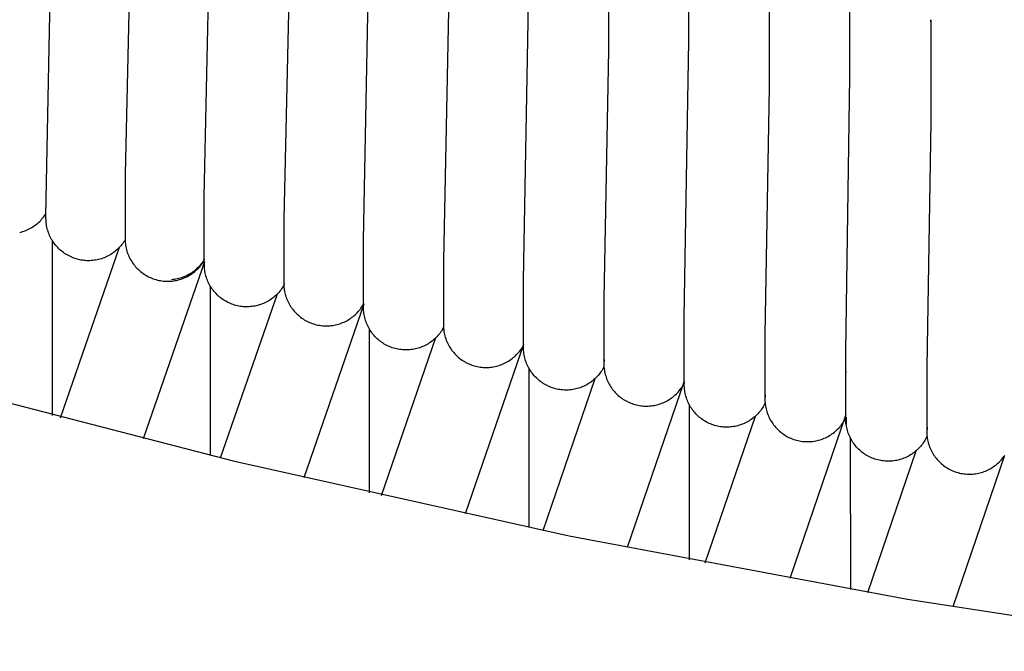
# Model space of a CAD drawing. Header units: millimetres. Extents: x 5000 to 6727, y 0 to 1679.
# Tile 50 of 106: x 5098 to 5196, y 1287 to 1350. Entities that reach past the tile are written whole.
import ezdxf

# ---------------------------------------------------------------- set-up
doc = ezdxf.new("R2010")
doc.units = ezdxf.units.MM
doc.layers.add('Make2D$Sichtbar$Kurven', color=18, linetype='Continuous', true_color=0x000000)

msp = doc.modelspace()

# ---------------------------------------------------------------- linework, layer by layer
at = {"layer": 'Make2D$Sichtbar$Kurven', "color": 18, "lineweight": -3, "true_color": 0x000000}
for p, q in [((5100.131, 1330.115), (5100.752, 1362.054)), ((5108.631, 1359.635), (5108.033, 1334.306)), ((5115.958, 1332.037), (5116.533, 1360.057)), ((5156.368, 1356.862), (5156.368, 1346.696)), ((5131.873, 1327.724), (5132.405, 1355.598)), ((5124.458, 1355.022), (5123.905, 1329.843)), ((5164.395, 1347.583), (5164.395, 1354.968)), ((5172.44, 1353.153), (5172.44, 1342.987)), ((5147.868, 1323.712), (5148.361, 1351.439)), ((5140.373, 1350.708), (5139.861, 1325.68)), ((5180.502, 1344.029), (5180.502, 1351.411)), ((5188.579, 1349.637), (5188.581, 1349.748)), ((5188.581, 1349.528), (5188.579, 1349.637)), ((5188.581, 1349.748), (5188.581, 1339.582)), ((5163.94, 1320.002), (5164.395, 1347.583)), ((5156.368, 1346.696), (5155.895, 1321.819)), ((5180.081, 1316.597), (5180.502, 1344.029)), ((5172.44, 1342.987), (5172.002, 1318.262)), ((5188.581, 1339.582), (5188.176, 1315.009)), ((5108.033, 1334.306), (5108.033, 1334.305)), ((5108.033, 1334.305), (5108.033, 1327.769)), ((5115.958, 1325.502), (5115.958, 1332.037)), ((5099.602, 1329.678), (5099.699, 1329.784)), ((5099.699, 1329.784), (5099.793, 1329.893)), ((5099.793, 1329.893), (5099.884, 1330.006)), ((5099.884, 1330.006), (5099.97, 1330.121)), ((5099.97, 1330.121), (5100.053, 1330.239)), ((5100.053, 1330.239), (5100.131, 1330.361)), ((5100.131, 1329.895), (5100.131, 1330.115)), ((5100.134, 1329.747), (5100.131, 1329.895)), ((5115.958, 1330.108), (5115.977, 1330.077)), ((5123.905, 1329.843), (5123.905, 1323.307)), ((5098.319, 1328.758), (5098.449, 1328.821)), ((5098.449, 1328.821), (5098.576, 1328.889)), ((5098.576, 1328.889), (5098.702, 1328.96)), ((5098.702, 1328.96), (5098.824, 1329.036)), ((5098.824, 1329.036), (5098.944, 1329.116)), ((5098.944, 1329.116), (5099.062, 1329.2)), ((5099.062, 1329.2), (5099.176, 1329.288)), ((5099.176, 1329.288), (5099.287, 1329.38)), ((5099.287, 1329.38), (5099.395, 1329.476)), ((5099.395, 1329.476), (5099.5, 1329.575)), ((5099.5, 1329.575), (5099.602, 1329.678)), ((5100.142, 1329.6), (5100.134, 1329.747)), ((5100.154, 1329.452), (5100.142, 1329.6)), ((5100.172, 1329.306), (5100.154, 1329.452)), ((5100.195, 1329.16), (5100.172, 1329.306)), ((5100.223, 1329.014), (5100.195, 1329.16)), ((5100.257, 1328.87), (5100.223, 1329.014)), ((5100.295, 1328.727), (5100.257, 1328.87)), ((5097.502, 1328.476), (5097.642, 1328.511)), ((5097.642, 1328.511), (5097.781, 1328.551)), ((5097.781, 1328.551), (5097.918, 1328.596)), ((5097.918, 1328.596), (5098.053, 1328.646)), ((5098.053, 1328.646), (5098.187, 1328.7)), ((5098.187, 1328.7), (5098.319, 1328.758)), ((5100.338, 1328.586), (5100.295, 1328.727)), ((5100.386, 1328.446), (5100.338, 1328.586)), ((5100.439, 1328.308), (5100.386, 1328.446)), ((5100.496, 1328.172), (5100.439, 1328.308)), ((5100.559, 1328.038), (5100.496, 1328.172)), ((5100.625, 1327.906), (5100.559, 1328.038)), ((5100.697, 1327.776), (5100.625, 1327.906)), ((5100.773, 1327.65), (5100.697, 1327.776)), ((5100.752, 1327.683), (5100.752, 1310.15)), ((5100.853, 1327.525), (5100.773, 1327.65)), ((5100.938, 1327.404), (5100.853, 1327.525)), ((5101.026, 1327.286), (5100.938, 1327.404)), ((5101.119, 1327.171), (5101.026, 1327.286)), ((5101.216, 1327.059), (5101.119, 1327.171)), ((5101.316, 1326.951), (5101.216, 1327.059)), ((5101.421, 1326.846), (5101.316, 1326.951)), ((5101.529, 1326.745), (5101.421, 1326.846)), ((5101.579, 1309.935), (5107.49, 1326.997)), ((5107.31, 1326.815), (5107.201, 1326.715)), ((5107.415, 1326.919), (5107.31, 1326.815)), ((5107.517, 1327.026), (5107.415, 1326.919)), ((5107.615, 1327.137), (5107.517, 1327.026)), ((5107.709, 1327.251), (5107.615, 1327.137)), ((5107.799, 1327.368), (5107.709, 1327.251)), ((5107.884, 1327.489), (5107.799, 1327.368)), ((5107.966, 1327.612), (5107.884, 1327.489)), ((5108.043, 1327.738), (5107.966, 1327.612)), ((5108.033, 1327.769), (5108.039, 1327.622)), ((5108.039, 1327.622), (5108.049, 1327.476)), ((5108.049, 1327.476), (5108.065, 1327.33)), ((5108.065, 1327.33), (5108.085, 1327.184)), ((5108.085, 1327.184), (5108.111, 1327.04)), ((5108.111, 1327.04), (5108.141, 1326.896)), ((5108.141, 1326.896), (5108.177, 1326.753)), ((5131.873, 1321.188), (5131.873, 1327.724)), ((5101.64, 1326.647), (5101.529, 1326.745)), ((5101.755, 1326.554), (5101.64, 1326.647)), ((5101.872, 1326.465), (5101.755, 1326.554)), ((5101.993, 1326.379), (5101.872, 1326.465)), ((5102.117, 1326.298), (5101.993, 1326.379)), ((5102.243, 1326.222), (5102.117, 1326.298)), ((5102.372, 1326.15), (5102.243, 1326.222)), ((5102.504, 1326.082), (5102.372, 1326.15)), ((5102.638, 1326.019), (5102.504, 1326.082)), ((5102.774, 1325.961), (5102.638, 1326.019)), ((5102.911, 1325.907), (5102.774, 1325.961)), ((5103.051, 1325.859), (5102.911, 1325.907)), ((5103.192, 1325.815), (5103.051, 1325.859)), ((5105.669, 1325.845), (5105.528, 1325.803)), ((5105.809, 1325.892), (5105.669, 1325.845)), ((5105.948, 1325.944), (5105.809, 1325.892)), ((5106.084, 1326.001), (5105.948, 1325.944)), ((5106.219, 1326.063), (5106.084, 1326.001)), ((5106.351, 1326.129), (5106.219, 1326.063)), ((5106.481, 1326.2), (5106.351, 1326.129)), ((5106.608, 1326.275), (5106.481, 1326.2)), ((5106.732, 1326.355), (5106.608, 1326.275)), ((5106.854, 1326.439), (5106.732, 1326.355)), ((5106.973, 1326.527), (5106.854, 1326.439)), ((5107.088, 1326.619), (5106.973, 1326.527)), ((5107.201, 1326.715), (5107.088, 1326.619)), ((5108.177, 1326.753), (5108.217, 1326.612)), ((5108.217, 1326.612), (5108.262, 1326.472)), ((5108.262, 1326.472), (5108.312, 1326.334)), ((5108.312, 1326.334), (5108.367, 1326.198)), ((5108.367, 1326.198), (5108.427, 1326.063)), ((5108.427, 1326.063), (5108.491, 1325.931)), ((5108.491, 1325.931), (5108.559, 1325.801)), ((5103.335, 1325.776), (5103.192, 1325.815)), ((5103.479, 1325.742), (5103.335, 1325.776)), ((5103.624, 1325.713), (5103.479, 1325.742)), ((5103.77, 1325.689), (5103.624, 1325.713)), ((5103.916, 1325.671), (5103.77, 1325.689)), ((5104.064, 1325.657), (5103.916, 1325.671)), ((5104.211, 1325.648), (5104.064, 1325.657)), ((5104.359, 1325.645), (5104.211, 1325.648)), ((5104.507, 1325.647), (5104.359, 1325.645)), ((5104.655, 1325.654), (5104.507, 1325.647)), ((5104.802, 1325.666), (5104.655, 1325.654)), ((5104.949, 1325.683), (5104.802, 1325.666)), ((5105.095, 1325.705), (5104.949, 1325.683)), ((5105.24, 1325.733), (5105.095, 1325.705)), ((5105.385, 1325.765), (5105.24, 1325.733)), ((5105.528, 1325.803), (5105.385, 1325.765)), ((5108.559, 1325.801), (5108.632, 1325.674)), ((5108.632, 1325.674), (5108.709, 1325.549)), ((5108.709, 1325.549), (5108.791, 1325.426)), ((5108.791, 1325.426), (5108.877, 1325.307)), ((5108.877, 1325.307), (5108.966, 1325.191)), ((5108.966, 1325.191), (5109.06, 1325.078)), ((5109.06, 1325.078), (5109.158, 1324.968)), ((5109.158, 1324.968), (5109.259, 1324.861)), ((5109.259, 1324.861), (5109.364, 1324.758)), ((5115.976, 1325.527), (5109.844, 1307.827)), ((5115.26, 1324.891), (5115.155, 1324.794)), ((5115.227, 1324.759), (5115.332, 1324.862)), ((5115.363, 1324.992), (5115.26, 1324.891)), ((5115.332, 1324.862), (5115.433, 1324.968)), ((5115.462, 1325.097), (5115.363, 1324.992)), ((5115.433, 1324.968), (5115.53, 1325.078)), ((5115.557, 1325.204), (5115.462, 1325.097)), ((5115.53, 1325.078), (5115.624, 1325.191)), ((5115.649, 1325.315), (5115.557, 1325.204)), ((5115.624, 1325.191), (5115.714, 1325.307)), ((5115.737, 1325.429), (5115.649, 1325.315)), ((5115.714, 1325.307), (5115.8, 1325.427)), ((5115.821, 1325.546), (5115.737, 1325.429)), ((5115.8, 1325.427), (5115.881, 1325.549)), ((5115.901, 1325.666), (5115.821, 1325.546)), ((5115.881, 1325.549), (5115.959, 1325.674)), ((5115.976, 1325.789), (5115.901, 1325.666)), ((5115.958, 1325.282), (5115.958, 1325.502)), ((5115.961, 1325.135), (5115.958, 1325.282)), ((5115.968, 1324.988), (5115.961, 1325.135)), ((5115.981, 1324.841), (5115.968, 1324.988)), ((5115.976, 1324.892), (5115.976, 1325.527)), ((5139.861, 1325.68), (5139.861, 1319.144)), ((5109.364, 1324.758), (5109.472, 1324.659)), ((5109.472, 1324.659), (5109.584, 1324.564)), ((5109.584, 1324.564), (5109.699, 1324.472)), ((5109.699, 1324.472), (5109.817, 1324.385)), ((5109.817, 1324.385), (5109.938, 1324.302)), ((5109.938, 1324.302), (5110.062, 1324.223)), ((5110.062, 1324.223), (5110.188, 1324.148)), ((5110.188, 1324.148), (5110.317, 1324.077)), ((5110.317, 1324.077), (5110.449, 1324.011)), ((5110.449, 1324.011), (5110.582, 1323.95)), ((5110.582, 1323.95), (5110.718, 1323.893)), ((5110.718, 1323.893), (5110.855, 1323.841)), ((5113.531, 1323.894), (5113.392, 1323.856)), ((5113.668, 1323.937), (5113.531, 1323.894)), ((5113.804, 1323.985), (5113.668, 1323.937)), ((5113.736, 1323.841), (5113.873, 1323.893)), ((5113.938, 1324.037), (5113.804, 1323.985)), ((5113.873, 1323.893), (5114.009, 1323.95)), ((5114.071, 1324.093), (5113.938, 1324.037)), ((5114.009, 1323.95), (5114.142, 1324.012)), ((5114.201, 1324.154), (5114.071, 1324.093)), ((5114.142, 1324.012), (5114.273, 1324.077)), ((5114.329, 1324.22), (5114.201, 1324.154)), ((5114.273, 1324.077), (5114.402, 1324.148)), ((5114.455, 1324.289), (5114.329, 1324.22)), ((5114.402, 1324.148), (5114.529, 1324.223)), ((5114.579, 1324.363), (5114.455, 1324.289)), ((5114.529, 1324.223), (5114.653, 1324.302)), ((5114.7, 1324.441), (5114.579, 1324.363)), ((5114.653, 1324.302), (5114.774, 1324.385)), ((5114.818, 1324.524), (5114.7, 1324.441)), ((5114.774, 1324.385), (5114.892, 1324.473)), ((5114.933, 1324.61), (5114.818, 1324.524)), ((5114.892, 1324.473), (5115.007, 1324.564)), ((5115.045, 1324.7), (5114.933, 1324.61)), ((5115.007, 1324.564), (5115.118, 1324.66)), ((5115.155, 1324.794), (5115.045, 1324.7)), ((5115.118, 1324.66), (5115.227, 1324.759)), ((5115.999, 1324.695), (5115.981, 1324.841)), ((5116.022, 1324.55), (5115.999, 1324.695)), ((5116.049, 1324.406), (5116.022, 1324.55)), ((5116.082, 1324.262), (5116.049, 1324.406)), ((5116.12, 1324.12), (5116.082, 1324.262)), ((5116.163, 1323.979), (5116.12, 1324.12)), ((5116.21, 1323.84), (5116.163, 1323.979)), ((5110.855, 1323.841), (5110.994, 1323.794)), ((5110.994, 1323.794), (5111.135, 1323.752)), ((5111.135, 1323.752), (5111.277, 1323.714)), ((5111.277, 1323.714), (5111.42, 1323.681)), ((5111.42, 1323.681), (5111.564, 1323.654)), ((5111.564, 1323.654), (5111.709, 1323.631)), ((5111.709, 1323.631), (5111.855, 1323.613)), ((5111.855, 1323.613), (5112.002, 1323.601)), ((5112.002, 1323.601), (5112.148, 1323.593)), ((5112.148, 1323.593), (5112.295, 1323.591)), ((5112.295, 1323.591), (5112.442, 1323.593)), ((5112.442, 1323.593), (5112.589, 1323.601)), ((5112.589, 1323.601), (5112.735, 1323.613)), ((5112.826, 1323.752), (5112.683, 1323.738)), ((5112.735, 1323.613), (5112.881, 1323.631)), ((5112.969, 1323.771), (5112.826, 1323.752)), ((5112.881, 1323.631), (5113.026, 1323.654)), ((5113.111, 1323.795), (5112.969, 1323.771)), ((5113.026, 1323.654), (5113.171, 1323.681)), ((5113.252, 1323.823), (5113.111, 1323.795)), ((5113.171, 1323.681), (5113.314, 1323.714)), ((5113.392, 1323.856), (5113.252, 1323.823)), ((5113.314, 1323.714), (5113.456, 1323.752)), ((5113.456, 1323.752), (5113.597, 1323.794)), ((5113.597, 1323.794), (5113.736, 1323.841)), ((5116.262, 1323.703), (5116.21, 1323.84)), ((5116.319, 1323.567), (5116.262, 1323.703)), ((5116.381, 1323.434), (5116.319, 1323.567)), ((5116.447, 1323.302), (5116.381, 1323.434)), ((5116.518, 1323.174), (5116.447, 1323.302)), ((5116.593, 1323.047), (5116.518, 1323.174)), ((5116.544, 1323.128), (5116.549, 1306.171)), ((5116.673, 1322.923), (5116.593, 1323.047)), ((5116.756, 1322.802), (5116.673, 1322.923)), ((5123.761, 1322.949), (5123.678, 1322.827)), ((5123.839, 1323.073), (5123.761, 1322.949)), ((5123.914, 1323.2), (5123.839, 1323.073)), ((5123.922, 1323.684), (5123.905, 1323.307)), ((5123.905, 1323.307), (5123.91, 1323.16)), ((5123.91, 1323.16), (5123.921, 1323.012)), ((5123.983, 1323.33), (5123.914, 1323.2)), ((5123.921, 1323.012), (5123.936, 1322.865)), ((5147.868, 1317.176), (5147.868, 1323.712)), ((5116.844, 1322.685), (5116.756, 1322.802)), ((5116.936, 1322.57), (5116.844, 1322.685)), ((5117.032, 1322.458), (5116.936, 1322.57)), ((5117.131, 1322.35), (5117.032, 1322.458)), ((5117.235, 1322.245), (5117.131, 1322.35)), ((5117.341, 1322.144), (5117.235, 1322.245)), ((5117.452, 1322.047), (5117.341, 1322.144)), ((5117.565, 1321.953), (5117.452, 1322.047)), ((5117.682, 1321.864), (5117.565, 1321.953)), ((5117.592, 1305.918), (5123.261, 1322.325)), ((5122.875, 1321.973), (5122.759, 1321.882)), ((5122.988, 1322.067), (5122.875, 1321.973)), ((5123.098, 1322.165), (5122.988, 1322.067)), ((5123.204, 1322.267), (5123.098, 1322.165)), ((5123.306, 1322.372), (5123.204, 1322.267)), ((5123.405, 1322.481), (5123.306, 1322.372)), ((5123.5, 1322.593), (5123.405, 1322.481)), ((5123.591, 1322.709), (5123.5, 1322.593)), ((5123.678, 1322.827), (5123.591, 1322.709)), ((5123.936, 1322.865), (5123.957, 1322.719)), ((5123.957, 1322.719), (5123.983, 1322.573)), ((5123.983, 1322.573), (5124.014, 1322.429)), ((5124.014, 1322.429), (5124.05, 1322.285)), ((5124.05, 1322.285), (5124.09, 1322.143)), ((5124.09, 1322.143), (5124.136, 1322.003)), ((5124.136, 1322.003), (5124.187, 1321.864)), ((5117.802, 1321.779), (5117.682, 1321.864)), ((5117.924, 1321.697), (5117.802, 1321.779)), ((5118.05, 1321.621), (5117.924, 1321.697)), ((5118.178, 1321.548), (5118.05, 1321.621)), ((5118.308, 1321.48), (5118.178, 1321.548)), ((5118.441, 1321.417), (5118.308, 1321.48)), ((5118.575, 1321.358), (5118.441, 1321.417)), ((5118.712, 1321.304), (5118.575, 1321.358)), ((5118.851, 1321.254), (5118.712, 1321.304)), ((5118.991, 1321.21), (5118.851, 1321.254)), ((5119.132, 1321.17), (5118.991, 1321.21)), ((5119.275, 1321.135), (5119.132, 1321.17)), ((5119.419, 1321.106), (5119.275, 1321.135)), ((5119.564, 1321.081), (5119.419, 1321.106)), ((5119.71, 1321.061), (5119.564, 1321.081)), ((5119.856, 1321.046), (5119.71, 1321.061)), ((5120.003, 1321.037), (5119.856, 1321.046)), ((5120.15, 1321.032), (5120.003, 1321.037)), ((5120.297, 1321.033), (5120.15, 1321.032)), ((5120.444, 1321.038), (5120.297, 1321.033)), ((5120.591, 1321.049), (5120.444, 1321.038)), ((5120.737, 1321.065), (5120.591, 1321.049)), ((5120.882, 1321.085), (5120.737, 1321.065)), ((5121.027, 1321.111), (5120.882, 1321.085)), ((5121.171, 1321.142), (5121.027, 1321.111)), ((5121.314, 1321.178), (5121.171, 1321.142)), ((5121.455, 1321.219), (5121.314, 1321.178)), ((5121.595, 1321.264), (5121.455, 1321.219)), ((5121.733, 1321.315), (5121.595, 1321.264)), ((5121.869, 1321.37), (5121.733, 1321.315)), ((5122.004, 1321.429), (5121.869, 1321.37)), ((5122.136, 1321.494), (5122.004, 1321.429)), ((5122.266, 1321.563), (5122.136, 1321.494)), ((5122.393, 1321.636), (5122.266, 1321.563)), ((5122.518, 1321.714), (5122.393, 1321.636)), ((5122.64, 1321.796), (5122.518, 1321.714)), ((5122.759, 1321.882), (5122.64, 1321.796)), ((5124.187, 1321.864), (5124.242, 1321.727)), ((5124.242, 1321.727), (5124.302, 1321.592)), ((5124.302, 1321.592), (5124.366, 1321.459)), ((5124.366, 1321.459), (5124.436, 1321.328)), ((5124.436, 1321.328), (5124.509, 1321.2)), ((5124.509, 1321.2), (5124.588, 1321.075)), ((5124.588, 1321.075), (5124.67, 1320.952)), ((5124.67, 1320.952), (5124.757, 1320.832)), ((5131.9, 1321.299), (5125.903, 1303.942)), ((5131.621, 1320.894), (5131.706, 1321.015)), ((5131.706, 1321.015), (5131.786, 1321.139)), ((5131.786, 1321.139), (5131.862, 1321.266)), ((5131.862, 1321.266), (5131.933, 1321.395)), ((5131.873, 1320.968), (5131.873, 1321.188)), ((5131.875, 1320.821), (5131.873, 1320.968)), ((5155.895, 1321.819), (5155.895, 1315.283)), ((5124.757, 1320.832), (5124.847, 1320.716)), ((5124.847, 1320.716), (5124.942, 1320.602)), ((5124.942, 1320.602), (5125.041, 1320.492)), ((5125.041, 1320.492), (5125.143, 1320.386)), ((5125.143, 1320.386), (5125.249, 1320.283)), ((5125.249, 1320.283), (5125.358, 1320.183)), ((5125.358, 1320.183), (5125.471, 1320.088)), ((5125.471, 1320.088), (5125.587, 1319.996)), ((5125.587, 1319.996), (5125.706, 1319.909)), ((5130.567, 1319.868), (5130.688, 1319.953)), ((5130.688, 1319.953), (5130.805, 1320.043)), ((5130.805, 1320.043), (5130.92, 1320.136)), ((5130.92, 1320.136), (5131.031, 1320.234)), ((5131.031, 1320.234), (5131.139, 1320.335)), ((5131.139, 1320.335), (5131.243, 1320.44)), ((5131.243, 1320.44), (5131.343, 1320.548)), ((5131.343, 1320.548), (5131.44, 1320.66)), ((5131.44, 1320.66), (5131.532, 1320.775)), ((5131.532, 1320.775), (5131.621, 1320.894)), ((5131.883, 1320.675), (5131.875, 1320.821)), ((5131.895, 1320.529), (5131.883, 1320.675)), ((5131.913, 1320.383), (5131.895, 1320.529)), ((5131.936, 1320.238), (5131.913, 1320.383)), ((5131.963, 1320.094), (5131.936, 1320.238)), ((5131.996, 1319.951), (5131.963, 1320.094)), ((5132.034, 1319.809), (5131.996, 1319.951)), ((5163.94, 1313.466), (5163.94, 1320.002)), ((5125.706, 1319.909), (5125.829, 1319.826)), ((5125.829, 1319.826), (5125.953, 1319.747)), ((5125.953, 1319.747), (5126.081, 1319.672)), ((5126.081, 1319.672), (5126.211, 1319.602)), ((5126.211, 1319.602), (5126.344, 1319.537)), ((5126.344, 1319.537), (5126.478, 1319.476)), ((5126.478, 1319.476), (5126.615, 1319.42)), ((5126.615, 1319.42), (5126.754, 1319.369)), ((5126.754, 1319.369), (5126.894, 1319.322)), ((5126.894, 1319.322), (5127.036, 1319.28)), ((5127.036, 1319.28), (5127.179, 1319.244)), ((5127.179, 1319.244), (5127.323, 1319.212)), ((5127.323, 1319.212), (5127.468, 1319.185)), ((5127.468, 1319.185), (5127.615, 1319.163)), ((5127.615, 1319.163), (5127.762, 1319.147)), ((5127.762, 1319.147), (5127.909, 1319.135)), ((5127.909, 1319.135), (5128.056, 1319.129)), ((5128.056, 1319.129), (5128.204, 1319.128)), ((5128.204, 1319.128), (5128.352, 1319.132)), ((5128.352, 1319.132), (5128.499, 1319.141)), ((5128.499, 1319.141), (5128.647, 1319.155)), ((5128.647, 1319.155), (5128.793, 1319.174)), ((5128.793, 1319.174), (5128.939, 1319.198)), ((5128.939, 1319.198), (5129.084, 1319.227)), ((5129.084, 1319.227), (5129.227, 1319.262)), ((5129.227, 1319.262), (5129.37, 1319.301)), ((5129.37, 1319.301), (5129.511, 1319.345)), ((5129.511, 1319.345), (5129.65, 1319.394)), ((5129.65, 1319.394), (5129.788, 1319.448)), ((5129.788, 1319.448), (5129.924, 1319.507)), ((5129.924, 1319.507), (5130.057, 1319.57)), ((5130.057, 1319.57), (5130.189, 1319.638)), ((5130.189, 1319.638), (5130.317, 1319.71)), ((5130.317, 1319.71), (5130.444, 1319.787)), ((5130.444, 1319.787), (5130.567, 1319.868)), ((5132.076, 1319.669), (5132.034, 1319.809)), ((5132.123, 1319.53), (5132.076, 1319.669)), ((5132.175, 1319.393), (5132.123, 1319.53)), ((5132.232, 1319.258), (5132.175, 1319.393)), ((5132.293, 1319.124), (5132.232, 1319.258)), ((5132.359, 1318.993), (5132.293, 1319.124)), ((5132.43, 1318.865), (5132.359, 1318.993)), ((5139.885, 1318.991), (5139.814, 1318.862)), ((5139.884, 1319.582), (5139.861, 1319.144)), ((5139.861, 1319.144), (5139.866, 1318.997)), ((5139.866, 1318.997), (5139.877, 1318.85)), ((5139.885, 1318.701), (5139.885, 1318.991)), ((5132.425, 1318.873), (5132.433, 1302.441)), ((5132.504, 1318.739), (5132.43, 1318.865)), ((5132.583, 1318.615), (5132.504, 1318.739)), ((5132.667, 1318.494), (5132.583, 1318.615)), ((5132.754, 1318.377), (5132.667, 1318.494)), ((5132.846, 1318.262), (5132.754, 1318.377)), ((5132.941, 1318.15), (5132.846, 1318.262)), ((5133.04, 1318.042), (5132.941, 1318.15)), ((5133.143, 1317.938), (5133.04, 1318.042)), ((5139.203, 1318.04), (5139.1, 1317.935)), ((5139.302, 1318.148), (5139.203, 1318.04)), ((5139.398, 1318.259), (5139.302, 1318.148)), ((5139.489, 1318.374), (5139.398, 1318.259)), ((5139.577, 1318.492), (5139.489, 1318.374)), ((5139.66, 1318.612), (5139.577, 1318.492)), ((5139.739, 1318.736), (5139.66, 1318.612)), ((5139.814, 1318.862), (5139.739, 1318.736)), ((5139.877, 1318.85), (5139.892, 1318.704)), ((5139.892, 1318.704), (5139.913, 1318.558)), ((5139.913, 1318.558), (5139.938, 1318.413)), ((5139.938, 1318.413), (5139.969, 1318.269)), ((5139.969, 1318.269), (5140.004, 1318.126)), ((5140.004, 1318.126), (5140.045, 1317.985)), ((5140.045, 1317.985), (5140.09, 1317.845)), ((5172.002, 1318.262), (5172.002, 1311.726)), ((5133.249, 1317.837), (5133.143, 1317.938)), ((5133.359, 1317.739), (5133.249, 1317.837)), ((5133.472, 1317.646), (5133.359, 1317.739)), ((5133.588, 1317.556), (5133.472, 1317.646)), ((5133.707, 1317.471), (5133.588, 1317.556)), ((5133.677, 1302.16), (5139.114, 1317.949)), ((5133.83, 1317.39), (5133.707, 1317.471)), ((5133.954, 1317.313), (5133.83, 1317.39)), ((5134.082, 1317.24), (5133.954, 1317.313)), ((5134.212, 1317.172), (5134.082, 1317.24)), ((5134.344, 1317.108), (5134.212, 1317.172)), ((5134.478, 1317.049), (5134.344, 1317.108)), ((5134.614, 1316.995), (5134.478, 1317.049)), ((5134.752, 1316.945), (5134.614, 1316.995)), ((5137.628, 1316.994), (5137.49, 1316.944)), ((5137.764, 1317.048), (5137.628, 1316.994)), ((5137.898, 1317.107), (5137.764, 1317.048)), ((5138.031, 1317.17), (5137.898, 1317.107)), ((5138.16, 1317.239), (5138.031, 1317.17)), ((5138.288, 1317.311), (5138.16, 1317.239)), ((5138.413, 1317.388), (5138.288, 1317.311)), ((5138.535, 1317.469), (5138.413, 1317.388)), ((5138.654, 1317.554), (5138.535, 1317.469)), ((5138.771, 1317.644), (5138.654, 1317.554)), ((5138.884, 1317.737), (5138.771, 1317.644)), ((5138.994, 1317.834), (5138.884, 1317.737)), ((5139.1, 1317.935), (5138.994, 1317.834)), ((5140.09, 1317.845), (5140.14, 1317.706)), ((5140.14, 1317.706), (5140.195, 1317.57)), ((5140.195, 1317.57), (5140.255, 1317.435)), ((5140.255, 1317.435), (5140.319, 1317.302)), ((5140.319, 1317.302), (5140.388, 1317.172)), ((5140.388, 1317.172), (5140.461, 1317.045)), ((5140.461, 1317.045), (5140.538, 1316.919)), ((5147.868, 1317.265), (5142.032, 1300.317)), ((5147.719, 1316.94), (5147.796, 1317.065)), ((5147.796, 1317.065), (5147.868, 1317.194)), ((5147.868, 1316.956), (5147.868, 1317.176)), ((5134.892, 1316.9), (5134.752, 1316.945)), ((5135.033, 1316.86), (5134.892, 1316.9)), ((5135.176, 1316.825), (5135.033, 1316.86)), ((5135.319, 1316.795), (5135.176, 1316.825)), ((5135.464, 1316.769), (5135.319, 1316.795)), ((5135.609, 1316.749), (5135.464, 1316.769)), ((5135.755, 1316.734), (5135.609, 1316.749)), ((5135.901, 1316.724), (5135.755, 1316.734)), ((5136.048, 1316.719), (5135.901, 1316.724)), ((5136.194, 1316.719), (5136.048, 1316.719)), ((5136.341, 1316.724), (5136.194, 1316.719)), ((5136.487, 1316.734), (5136.341, 1316.724)), ((5136.633, 1316.749), (5136.487, 1316.734)), ((5136.778, 1316.769), (5136.633, 1316.749)), ((5136.923, 1316.794), (5136.778, 1316.769)), ((5137.067, 1316.824), (5136.923, 1316.794)), ((5137.209, 1316.859), (5137.067, 1316.824)), ((5137.35, 1316.899), (5137.209, 1316.859)), ((5137.49, 1316.944), (5137.35, 1316.899)), ((5140.538, 1316.919), (5140.62, 1316.797)), ((5140.62, 1316.797), (5140.706, 1316.678)), ((5140.706, 1316.678), (5140.796, 1316.561)), ((5140.796, 1316.561), (5140.89, 1316.448)), ((5140.89, 1316.448), (5140.988, 1316.338)), ((5140.988, 1316.338), (5141.09, 1316.231)), ((5141.09, 1316.231), (5141.195, 1316.128)), ((5141.195, 1316.128), (5141.304, 1316.029)), ((5141.304, 1316.029), (5141.416, 1315.934)), ((5146.847, 1315.949), (5146.959, 1316.045)), ((5146.959, 1316.045), (5147.067, 1316.145)), ((5147.067, 1316.145), (5147.172, 1316.249)), ((5147.172, 1316.249), (5147.273, 1316.356)), ((5147.273, 1316.356), (5147.37, 1316.466)), ((5147.37, 1316.466), (5147.463, 1316.58)), ((5147.463, 1316.58), (5147.553, 1316.697)), ((5147.553, 1316.697), (5147.638, 1316.817)), ((5147.638, 1316.817), (5147.719, 1316.94)), ((5147.871, 1316.809), (5147.868, 1316.956)), ((5147.879, 1316.661), (5147.871, 1316.809)), ((5147.891, 1316.515), (5147.879, 1316.661)), ((5147.909, 1316.368), (5147.891, 1316.515)), ((5147.932, 1316.223), (5147.909, 1316.368)), ((5147.96, 1316.078), (5147.932, 1316.223)), ((5147.993, 1315.935), (5147.96, 1316.078)), ((5180.081, 1310.061), (5180.081, 1316.597)), ((5141.416, 1315.934), (5141.531, 1315.842)), ((5141.531, 1315.842), (5141.65, 1315.755)), ((5141.65, 1315.755), (5141.771, 1315.672)), ((5141.771, 1315.672), (5141.895, 1315.592)), ((5141.895, 1315.592), (5142.022, 1315.518)), ((5142.022, 1315.518), (5142.151, 1315.447)), ((5142.151, 1315.447), (5142.283, 1315.382)), ((5142.283, 1315.382), (5142.417, 1315.32)), ((5142.417, 1315.32), (5142.553, 1315.264)), ((5142.553, 1315.264), (5142.691, 1315.212)), ((5142.691, 1315.212), (5142.83, 1315.165)), ((5142.83, 1315.165), (5142.971, 1315.123)), ((5142.971, 1315.123), (5143.113, 1315.085)), ((5143.113, 1315.085), (5143.257, 1315.053)), ((5143.257, 1315.053), (5143.402, 1315.026)), ((5143.402, 1315.026), (5143.547, 1315.003)), ((5143.547, 1315.003), (5143.693, 1314.986)), ((5144.575, 1314.988), (5144.721, 1315.007)), ((5144.721, 1315.007), (5144.867, 1315.03)), ((5144.867, 1315.03), (5145.011, 1315.058)), ((5145.011, 1315.058), (5145.154, 1315.091)), ((5145.154, 1315.091), (5145.297, 1315.129)), ((5145.297, 1315.129), (5145.437, 1315.172)), ((5145.437, 1315.172), (5145.577, 1315.22)), ((5145.577, 1315.22), (5145.714, 1315.273)), ((5145.714, 1315.273), (5145.85, 1315.33)), ((5145.85, 1315.33), (5145.983, 1315.392)), ((5145.983, 1315.392), (5146.115, 1315.459)), ((5146.115, 1315.459), (5146.244, 1315.53)), ((5146.244, 1315.53), (5146.37, 1315.605)), ((5146.37, 1315.605), (5146.494, 1315.685)), ((5146.494, 1315.685), (5146.615, 1315.769)), ((5146.615, 1315.769), (5146.732, 1315.857)), ((5146.732, 1315.857), (5146.847, 1315.949)), ((5148.031, 1315.792), (5147.993, 1315.935)), ((5148.074, 1315.651), (5148.031, 1315.792)), ((5148.121, 1315.512), (5148.074, 1315.651)), ((5148.174, 1315.374), (5148.121, 1315.512)), ((5148.231, 1315.238), (5148.174, 1315.374)), ((5148.293, 1315.105), (5148.231, 1315.238)), ((5148.359, 1314.973), (5148.293, 1315.105)), ((5155.903, 1315.023), (5155.834, 1314.893)), ((5155.923, 1315.761), (5155.895, 1315.283)), ((5155.895, 1315.283), (5155.9, 1315.136)), ((5155.9, 1315.136), (5155.911, 1314.989)), ((5188.176, 1315.009), (5188.176, 1308.473)), ((5085.509, 1314.256), (5118.826, 1305.635)), ((5143.693, 1314.986), (5143.84, 1314.974)), ((5143.84, 1314.974), (5143.987, 1314.966)), ((5143.987, 1314.966), (5144.134, 1314.964)), ((5144.134, 1314.964), (5144.282, 1314.967)), ((5144.282, 1314.967), (5144.429, 1314.975)), ((5144.429, 1314.975), (5144.575, 1314.988)), ((5148.43, 1314.844), (5148.359, 1314.973)), ((5148.387, 1314.92), (5148.399, 1298.961)), ((5148.506, 1314.718), (5148.43, 1314.844)), ((5148.585, 1314.594), (5148.506, 1314.718)), ((5148.669, 1314.473), (5148.585, 1314.594)), ((5148.757, 1314.355), (5148.669, 1314.473)), ((5148.85, 1314.24), (5148.757, 1314.355)), ((5148.946, 1314.128), (5148.85, 1314.24)), ((5149.046, 1314.02), (5148.946, 1314.128)), ((5149.149, 1313.915), (5149.046, 1314.02)), ((5155.229, 1314.06), (5155.127, 1313.954)), ((5155.328, 1314.17), (5155.229, 1314.06)), ((5155.423, 1314.283), (5155.328, 1314.17)), ((5155.513, 1314.399), (5155.423, 1314.283)), ((5155.6, 1314.518), (5155.513, 1314.399)), ((5155.682, 1314.64), (5155.6, 1314.518)), ((5155.76, 1314.765), (5155.682, 1314.64)), ((5155.834, 1314.893), (5155.76, 1314.765)), ((5155.911, 1314.989), (5155.927, 1314.842)), ((5155.927, 1314.842), (5155.947, 1314.696)), ((5155.947, 1314.696), (5155.973, 1314.551)), ((5155.973, 1314.551), (5156.004, 1314.407)), ((5156.004, 1314.407), (5156.039, 1314.264)), ((5156.039, 1314.264), (5156.08, 1314.122)), ((5156.08, 1314.122), (5156.125, 1313.982)), ((5180.081, 1314.54), (5180.123, 1314.461)), ((5149.256, 1313.814), (5149.149, 1313.915)), ((5149.367, 1313.717), (5149.256, 1313.814)), ((5149.481, 1313.623), (5149.367, 1313.717)), ((5149.598, 1313.534), (5149.481, 1313.623)), ((5149.718, 1313.448), (5149.598, 1313.534)), ((5149.841, 1313.367), (5149.718, 1313.448)), ((5149.826, 1298.664), (5155.044, 1313.873)), ((5149.967, 1313.291), (5149.841, 1313.367)), ((5150.095, 1313.218), (5149.967, 1313.291)), ((5150.226, 1313.15), (5150.095, 1313.218)), ((5150.359, 1313.087), (5150.226, 1313.15)), ((5150.494, 1313.028), (5150.359, 1313.087)), ((5153.794, 1313.05), (5153.658, 1312.994)), ((5153.928, 1313.11), (5153.794, 1313.05)), ((5154.06, 1313.175), (5153.928, 1313.11)), ((5154.19, 1313.245), (5154.06, 1313.175)), ((5154.318, 1313.319), (5154.19, 1313.245)), ((5154.442, 1313.398), (5154.318, 1313.319)), ((5154.564, 1313.48), (5154.442, 1313.398)), ((5154.683, 1313.567), (5154.564, 1313.48)), ((5154.799, 1313.658), (5154.683, 1313.567)), ((5154.912, 1313.753), (5154.799, 1313.658)), ((5155.021, 1313.852), (5154.912, 1313.753)), ((5155.127, 1313.954), (5155.021, 1313.852)), ((5156.125, 1313.982), (5156.176, 1313.843)), ((5156.176, 1313.843), (5156.231, 1313.706)), ((5156.231, 1313.706), (5156.29, 1313.572)), ((5156.29, 1313.572), (5156.355, 1313.439)), ((5156.355, 1313.439), (5156.424, 1313.309)), ((5156.424, 1313.309), (5156.497, 1313.181)), ((5156.497, 1313.181), (5156.575, 1313.056)), ((5156.575, 1313.056), (5156.657, 1312.933)), ((5163.94, 1313.61), (5158.225, 1296.953)), ((5163.681, 1312.97), (5163.762, 1313.094)), ((5163.762, 1313.094), (5163.839, 1313.22)), ((5163.839, 1313.22), (5163.911, 1313.349)), ((5163.911, 1313.349), (5163.978, 1313.48)), ((5163.94, 1313.247), (5163.94, 1313.466)), ((5163.942, 1313.099), (5163.94, 1313.247)), ((5163.95, 1312.952), (5163.942, 1313.099)), ((5150.631, 1312.974), (5150.494, 1313.028)), ((5150.77, 1312.925), (5150.631, 1312.974)), ((5150.911, 1312.881), (5150.77, 1312.925)), ((5151.053, 1312.842), (5150.911, 1312.881)), ((5151.196, 1312.807), (5151.053, 1312.842)), ((5151.34, 1312.778), (5151.196, 1312.807)), ((5151.486, 1312.753), (5151.34, 1312.778)), ((5151.632, 1312.734), (5151.486, 1312.753)), ((5151.778, 1312.719), (5151.632, 1312.734)), ((5151.925, 1312.71), (5151.778, 1312.719)), ((5152.073, 1312.706), (5151.925, 1312.71)), ((5152.22, 1312.707), (5152.073, 1312.706)), ((5152.367, 1312.713), (5152.22, 1312.707)), ((5152.514, 1312.724), (5152.367, 1312.713)), ((5152.66, 1312.741), (5152.514, 1312.724)), ((5152.806, 1312.762), (5152.66, 1312.741)), ((5152.951, 1312.788), (5152.806, 1312.762)), ((5153.095, 1312.82), (5152.951, 1312.788)), ((5153.238, 1312.856), (5153.095, 1312.82)), ((5153.379, 1312.897), (5153.238, 1312.856)), ((5153.519, 1312.943), (5153.379, 1312.897)), ((5153.658, 1312.994), (5153.519, 1312.943)), ((5156.657, 1312.933), (5156.743, 1312.813)), ((5156.743, 1312.813), (5156.833, 1312.697)), ((5156.833, 1312.697), (5156.928, 1312.584)), ((5156.928, 1312.584), (5157.026, 1312.474)), ((5157.026, 1312.474), (5157.128, 1312.367)), ((5157.128, 1312.367), (5157.233, 1312.264)), ((5157.233, 1312.264), (5157.342, 1312.165)), ((5157.342, 1312.165), (5157.455, 1312.07)), ((5157.455, 1312.07), (5157.57, 1311.978)), ((5162.778, 1312.006), (5162.893, 1312.098)), ((5162.893, 1312.098), (5163.004, 1312.195)), ((5163.004, 1312.195), (5163.112, 1312.295)), ((5163.112, 1312.295), (5163.216, 1312.4)), ((5163.216, 1312.4), (5163.317, 1312.507)), ((5163.317, 1312.507), (5163.414, 1312.618)), ((5163.414, 1312.618), (5163.507, 1312.732)), ((5163.507, 1312.732), (5163.596, 1312.85)), ((5163.596, 1312.85), (5163.681, 1312.97)), ((5163.963, 1312.806), (5163.95, 1312.952)), ((5163.98, 1312.66), (5163.963, 1312.806)), ((5164.003, 1312.514), (5163.98, 1312.66)), ((5164.031, 1312.37), (5164.003, 1312.514)), ((5164.064, 1312.226), (5164.031, 1312.37)), ((5164.102, 1312.084), (5164.064, 1312.226)), ((5164.145, 1311.943), (5164.102, 1312.084)), ((5172.033, 1312.23), (5172.002, 1311.726)), ((5157.57, 1311.978), (5157.689, 1311.891)), ((5157.689, 1311.891), (5157.811, 1311.807)), ((5157.811, 1311.807), (5157.935, 1311.728)), ((5157.935, 1311.728), (5158.062, 1311.654)), ((5158.062, 1311.654), (5158.192, 1311.584)), ((5158.192, 1311.584), (5158.324, 1311.518)), ((5158.324, 1311.518), (5158.458, 1311.457)), ((5158.458, 1311.457), (5158.594, 1311.4)), ((5158.594, 1311.4), (5158.732, 1311.349)), ((5158.732, 1311.349), (5158.872, 1311.302)), ((5158.872, 1311.302), (5159.014, 1311.26)), ((5159.014, 1311.26), (5159.156, 1311.223)), ((5159.156, 1311.223), (5159.3, 1311.191)), ((5159.3, 1311.191), (5159.445, 1311.164)), ((5159.445, 1311.164), (5159.591, 1311.142)), ((5159.591, 1311.142), (5159.737, 1311.125)), ((5159.737, 1311.125), (5159.884, 1311.113)), ((5159.884, 1311.113), (5160.032, 1311.106)), ((5160.032, 1311.106), (5160.179, 1311.104)), ((5160.179, 1311.104), (5160.326, 1311.107)), ((5160.326, 1311.107), (5160.474, 1311.116)), ((5160.474, 1311.116), (5160.62, 1311.129)), ((5160.62, 1311.129), (5160.767, 1311.148)), ((5160.767, 1311.148), (5160.912, 1311.171)), ((5160.912, 1311.171), (5161.057, 1311.2)), ((5161.057, 1311.2), (5161.2, 1311.234)), ((5161.2, 1311.234), (5161.343, 1311.272)), ((5161.343, 1311.272), (5161.483, 1311.316)), ((5161.483, 1311.316), (5161.623, 1311.364)), ((5161.623, 1311.364), (5161.76, 1311.417)), ((5161.76, 1311.417), (5161.896, 1311.475)), ((5161.896, 1311.475), (5162.029, 1311.538)), ((5162.029, 1311.538), (5162.161, 1311.605)), ((5162.161, 1311.605), (5162.29, 1311.676)), ((5162.29, 1311.676), (5162.416, 1311.752)), ((5162.416, 1311.752), (5162.54, 1311.833)), ((5162.54, 1311.833), (5162.66, 1311.917)), ((5162.66, 1311.917), (5162.778, 1312.006)), ((5164.192, 1311.804), (5164.145, 1311.943)), ((5164.244, 1311.667), (5164.192, 1311.804)), ((5164.301, 1311.531), (5164.244, 1311.667)), ((5164.363, 1311.397), (5164.301, 1311.531)), ((5164.429, 1311.266), (5164.363, 1311.397)), ((5164.427, 1311.271), (5164.44, 1295.734)), ((5164.5, 1311.137), (5164.429, 1311.266)), ((5164.576, 1311.011), (5164.5, 1311.137)), ((5171.899, 1311.172), (5171.825, 1311.045)), ((5171.969, 1311.302), (5171.899, 1311.172)), ((5172.034, 1311.434), (5171.969, 1311.302)), ((5172.002, 1311.726), (5172.007, 1311.577)), ((5172.007, 1311.577), (5172.018, 1311.429)), ((5172.018, 1311.429), (5172.034, 1311.282)), ((5172.034, 1311.214), (5172.034, 1311.434)), ((5172.034, 1311.282), (5172.055, 1311.135)), ((5172.055, 1311.135), (5172.081, 1310.988)), ((5164.655, 1310.887), (5164.576, 1311.011)), ((5164.739, 1310.766), (5164.655, 1310.887)), ((5164.827, 1310.648), (5164.739, 1310.766)), ((5164.919, 1310.533), (5164.827, 1310.648)), ((5165.015, 1310.421), (5164.919, 1310.533)), ((5165.115, 1310.313), (5165.015, 1310.421)), ((5165.218, 1310.208), (5165.115, 1310.313)), ((5165.325, 1310.107), (5165.218, 1310.208)), ((5165.435, 1310.01), (5165.325, 1310.107)), ((5166.033, 1295.428), (5171.045, 1310.099)), ((5171.084, 1310.135), (5170.975, 1310.036)), ((5171.19, 1310.237), (5171.084, 1310.135)), ((5171.293, 1310.342), (5171.19, 1310.237)), ((5171.392, 1310.452), (5171.293, 1310.342)), ((5171.486, 1310.564), (5171.392, 1310.452)), ((5171.577, 1310.68), (5171.486, 1310.564)), ((5171.664, 1310.799), (5171.577, 1310.68)), ((5171.747, 1310.92), (5171.664, 1310.799)), ((5171.825, 1311.045), (5171.747, 1310.92)), ((5172.081, 1310.988), (5172.112, 1310.843)), ((5172.112, 1310.843), (5172.148, 1310.699)), ((5172.148, 1310.699), (5172.189, 1310.556)), ((5172.189, 1310.556), (5172.236, 1310.415)), ((5172.236, 1310.415), (5172.287, 1310.276)), ((5172.287, 1310.276), (5172.342, 1310.138)), ((5172.342, 1310.138), (5172.403, 1310.002)), ((5180.081, 1310.254), (5174.476, 1293.851)), ((5165.549, 1309.917), (5165.435, 1310.01)), ((5165.666, 1309.827), (5165.549, 1309.917)), ((5165.786, 1309.742), (5165.666, 1309.827)), ((5165.909, 1309.661), (5165.786, 1309.742)), ((5166.034, 1309.584), (5165.909, 1309.661)), ((5166.162, 1309.511), (5166.034, 1309.584)), ((5166.293, 1309.443), (5166.162, 1309.511)), ((5166.425, 1309.38), (5166.293, 1309.443)), ((5166.56, 1309.321), (5166.425, 1309.38)), ((5166.697, 1309.267), (5166.56, 1309.321)), ((5166.836, 1309.218), (5166.697, 1309.267)), ((5166.976, 1309.173), (5166.836, 1309.218)), ((5167.118, 1309.134), (5166.976, 1309.173)), ((5167.261, 1309.099), (5167.118, 1309.134)), ((5167.405, 1309.07), (5167.261, 1309.099)), ((5169.158, 1309.108), (5169.014, 1309.077)), ((5169.301, 1309.144), (5169.158, 1309.108)), ((5169.442, 1309.185), (5169.301, 1309.144)), ((5169.582, 1309.231), (5169.442, 1309.185)), ((5169.72, 1309.282), (5169.582, 1309.231)), ((5169.856, 1309.337), (5169.72, 1309.282)), ((5169.991, 1309.397), (5169.856, 1309.337)), ((5170.123, 1309.462), (5169.991, 1309.397)), ((5170.253, 1309.531), (5170.123, 1309.462)), ((5170.38, 1309.604), (5170.253, 1309.531)), ((5170.505, 1309.683), (5170.38, 1309.604)), ((5170.627, 1309.765), (5170.505, 1309.683)), ((5170.746, 1309.851), (5170.627, 1309.765)), ((5170.862, 1309.942), (5170.746, 1309.851)), ((5170.975, 1310.036), (5170.862, 1309.942)), ((5172.403, 1310.002), (5172.468, 1309.869)), ((5172.468, 1309.869), (5172.538, 1309.738)), ((5172.538, 1309.738), (5172.613, 1309.609)), ((5172.613, 1309.609), (5172.691, 1309.483)), ((5172.691, 1309.483), (5172.775, 1309.36)), ((5172.775, 1309.36), (5172.862, 1309.24)), ((5172.862, 1309.24), (5172.954, 1309.123)), ((5172.954, 1309.123), (5173.049, 1309.01)), ((5179.475, 1309.008), (5179.571, 1309.121)), ((5179.571, 1309.121), (5179.662, 1309.238)), ((5179.662, 1309.238), (5179.75, 1309.358)), ((5179.75, 1309.358), (5179.833, 1309.481)), ((5179.833, 1309.481), (5179.912, 1309.607)), ((5179.912, 1309.607), (5179.987, 1309.735)), ((5179.987, 1309.735), (5180.057, 1309.867)), ((5180.057, 1309.867), (5180.122, 1310)), ((5180.081, 1309.842), (5180.081, 1310.061)), ((5180.083, 1309.694), (5180.081, 1309.842)), ((5180.091, 1309.546), (5180.083, 1309.694)), ((5180.104, 1309.399), (5180.091, 1309.546)), ((5180.122, 1309.252), (5180.104, 1309.399)), ((5180.122, 1310), (5180.122, 1309.253)), ((5180.145, 1309.106), (5180.122, 1309.252)), ((5180.173, 1308.961), (5180.145, 1309.106)), ((5167.55, 1309.045), (5167.405, 1309.07)), ((5167.696, 1309.025), (5167.55, 1309.045)), ((5167.842, 1309.011), (5167.696, 1309.025)), ((5167.989, 1309.001), (5167.842, 1309.011)), ((5168.136, 1308.997), (5167.989, 1309.001)), ((5168.284, 1308.998), (5168.136, 1308.997)), ((5168.431, 1309.003), (5168.284, 1308.998)), ((5168.577, 1309.014), (5168.431, 1309.003)), ((5168.724, 1309.03), (5168.577, 1309.014)), ((5168.869, 1309.051), (5168.724, 1309.03)), ((5169.014, 1309.077), (5168.869, 1309.051)), ((5173.049, 1309.01), (5173.149, 1308.899)), ((5173.149, 1308.899), (5173.252, 1308.793)), ((5173.252, 1308.793), (5173.359, 1308.69)), ((5173.359, 1308.69), (5173.469, 1308.59)), ((5173.469, 1308.59), (5173.583, 1308.495)), ((5173.583, 1308.495), (5173.7, 1308.403)), ((5173.7, 1308.403), (5173.821, 1308.316)), ((5173.821, 1308.316), (5173.944, 1308.233)), ((5173.944, 1308.233), (5174.07, 1308.155)), ((5174.07, 1308.155), (5174.199, 1308.08)), ((5178.325, 1308.079), (5178.454, 1308.153)), ((5178.454, 1308.153), (5178.58, 1308.232)), ((5178.58, 1308.232), (5178.703, 1308.315)), ((5178.703, 1308.315), (5178.824, 1308.402)), ((5178.824, 1308.402), (5178.941, 1308.493)), ((5178.941, 1308.493), (5179.055, 1308.588)), ((5179.055, 1308.588), (5179.165, 1308.688)), ((5179.165, 1308.688), (5179.272, 1308.791)), ((5179.272, 1308.791), (5179.376, 1308.897)), ((5179.376, 1308.897), (5179.475, 1309.008)), ((5180.206, 1308.817), (5180.173, 1308.961)), ((5180.244, 1308.674), (5180.206, 1308.817)), ((5180.287, 1308.533), (5180.244, 1308.674)), ((5180.335, 1308.393), (5180.287, 1308.533)), ((5180.388, 1308.255), (5180.335, 1308.393)), ((5180.445, 1308.119), (5180.388, 1308.255)), ((5180.508, 1307.985), (5180.445, 1308.119)), ((5188.208, 1308.991), (5188.176, 1308.473)), ((5188.176, 1308.473), (5188.181, 1308.326)), ((5188.181, 1308.326), (5188.192, 1308.179)), ((5188.192, 1308.179), (5188.207, 1308.032)), ((5174.199, 1308.08), (5174.33, 1308.011)), ((5174.33, 1308.011), (5174.463, 1307.946)), ((5174.463, 1307.946), (5174.599, 1307.885)), ((5174.599, 1307.885), (5174.737, 1307.83)), ((5174.737, 1307.83), (5174.876, 1307.779)), ((5174.876, 1307.779), (5175.018, 1307.733)), ((5175.018, 1307.733), (5175.16, 1307.692)), ((5175.16, 1307.692), (5175.304, 1307.656)), ((5175.304, 1307.656), (5175.45, 1307.625)), ((5175.45, 1307.625), (5175.596, 1307.599)), ((5175.596, 1307.599), (5175.743, 1307.579)), ((5175.743, 1307.579), (5175.891, 1307.563)), ((5175.891, 1307.563), (5176.039, 1307.553)), ((5176.039, 1307.553), (5176.187, 1307.548)), ((5176.187, 1307.548), (5176.336, 1307.548)), ((5176.336, 1307.548), (5176.484, 1307.553)), ((5176.484, 1307.553), (5176.633, 1307.563)), ((5176.633, 1307.563), (5176.78, 1307.578)), ((5176.78, 1307.578), (5176.927, 1307.599)), ((5176.927, 1307.599), (5177.074, 1307.625)), ((5177.074, 1307.625), (5177.219, 1307.656)), ((5177.219, 1307.656), (5177.363, 1307.691)), ((5177.363, 1307.691), (5177.506, 1307.732)), ((5177.506, 1307.732), (5177.647, 1307.778)), ((5177.647, 1307.778), (5177.787, 1307.829)), ((5177.787, 1307.829), (5177.925, 1307.884)), ((5177.925, 1307.884), (5178.06, 1307.944)), ((5178.06, 1307.944), (5178.194, 1308.009)), ((5178.194, 1308.009), (5178.325, 1308.079)), ((5180.575, 1307.853), (5180.508, 1307.985)), ((5180.537, 1307.926), (5180.552, 1292.761)), ((5180.646, 1307.724), (5180.575, 1307.853)), ((5180.722, 1307.597), (5180.646, 1307.724)), ((5180.802, 1307.473), (5180.722, 1307.597)), ((5180.887, 1307.352), (5180.802, 1307.473)), ((5180.975, 1307.234), (5180.887, 1307.352)), ((5181.068, 1307.118), (5180.975, 1307.234)), ((5187.655, 1307.193), (5187.561, 1307.079)), ((5187.745, 1307.311), (5187.655, 1307.193)), ((5187.831, 1307.431), (5187.745, 1307.311)), ((5187.913, 1307.554), (5187.831, 1307.431)), ((5187.99, 1307.68), (5187.913, 1307.554)), ((5188.063, 1307.808), (5187.99, 1307.68)), ((5188.131, 1307.939), (5188.063, 1307.808)), ((5188.195, 1308.073), (5188.131, 1307.939)), ((5188.207, 1308.032), (5188.228, 1307.886)), ((5188.228, 1307.886), (5188.254, 1307.74)), ((5188.254, 1307.74), (5188.284, 1307.596)), ((5188.284, 1307.596), (5188.32, 1307.453)), ((5188.32, 1307.453), (5188.361, 1307.311)), ((5188.361, 1307.311), (5188.406, 1307.17)), ((5188.406, 1307.17), (5188.457, 1307.032)), ((5181.165, 1307.007), (5181.068, 1307.118)), ((5181.265, 1306.898), (5181.165, 1307.007)), ((5181.369, 1306.793), (5181.265, 1306.898)), ((5181.477, 1306.692), (5181.369, 1306.793)), ((5181.588, 1306.595), (5181.477, 1306.692)), ((5181.703, 1306.502), (5181.588, 1306.595)), ((5181.82, 1306.412), (5181.703, 1306.502)), ((5181.941, 1306.327), (5181.82, 1306.412)), ((5182.065, 1306.246), (5181.941, 1306.327)), ((5182.191, 1306.169), (5182.065, 1306.246)), ((5182.32, 1306.097), (5182.191, 1306.169)), ((5182.294, 1292.456), (5187.114, 1306.629)), ((5186.426, 1306.144), (5186.297, 1306.073)), ((5186.554, 1306.219), (5186.426, 1306.144)), ((5186.678, 1306.299), (5186.554, 1306.219)), ((5186.8, 1306.382), (5186.678, 1306.299)), ((5186.919, 1306.47), (5186.8, 1306.382)), ((5187.034, 1306.562), (5186.919, 1306.47)), ((5187.147, 1306.658), (5187.034, 1306.562)), ((5187.256, 1306.758), (5187.147, 1306.658)), ((5187.361, 1306.862), (5187.256, 1306.758)), ((5187.463, 1306.969), (5187.361, 1306.862)), ((5187.561, 1307.079), (5187.463, 1306.969)), ((5188.457, 1307.032), (5188.512, 1306.895)), ((5188.512, 1306.895), (5188.572, 1306.76)), ((5188.572, 1306.76), (5188.637, 1306.627)), ((5188.637, 1306.627), (5188.706, 1306.497)), ((5188.706, 1306.497), (5188.779, 1306.369)), ((5188.779, 1306.369), (5188.857, 1306.243)), ((5188.857, 1306.243), (5188.94, 1306.121)), ((5195.886, 1306.054), (5195.97, 1306.175)), ((5118.826, 1305.635), (5152.415, 1298.143)), ((5182.451, 1306.03), (5182.32, 1306.097)), ((5182.585, 1305.967), (5182.451, 1306.03)), ((5182.721, 1305.908), (5182.585, 1305.967)), ((5182.859, 1305.855), (5182.721, 1305.908)), ((5182.998, 1305.806), (5182.859, 1305.855)), ((5183.139, 1305.762), (5182.998, 1305.806)), ((5183.282, 1305.723), (5183.139, 1305.762)), ((5183.426, 1305.689), (5183.282, 1305.723)), ((5183.571, 1305.66), (5183.426, 1305.689)), ((5183.716, 1305.636), (5183.571, 1305.66)), ((5183.863, 1305.617), (5183.716, 1305.636)), ((5184.01, 1305.604), (5183.863, 1305.617)), ((5184.158, 1305.595), (5184.01, 1305.604)), ((5184.305, 1305.592), (5184.158, 1305.595)), ((5184.453, 1305.593), (5184.305, 1305.592)), ((5184.601, 1305.6), (5184.453, 1305.593)), ((5184.748, 1305.612), (5184.601, 1305.6)), ((5184.895, 1305.629), (5184.748, 1305.612)), ((5185.041, 1305.651), (5184.895, 1305.629)), ((5185.186, 1305.678), (5185.041, 1305.651)), ((5185.33, 1305.711), (5185.186, 1305.678)), ((5185.473, 1305.748), (5185.33, 1305.711)), ((5185.615, 1305.79), (5185.473, 1305.748)), ((5185.755, 1305.837), (5185.615, 1305.79)), ((5185.893, 1305.889), (5185.755, 1305.837)), ((5186.03, 1305.946), (5185.893, 1305.889)), ((5186.164, 1306.007), (5186.03, 1305.946)), ((5186.297, 1306.073), (5186.164, 1306.007)), ((5188.94, 1306.121), (5189.026, 1306.001)), ((5189.026, 1306.001), (5189.117, 1305.884)), ((5189.117, 1305.884), (5189.211, 1305.771)), ((5189.211, 1305.771), (5189.31, 1305.661)), ((5189.31, 1305.661), (5189.412, 1305.554)), ((5189.412, 1305.554), (5189.517, 1305.451)), ((5189.517, 1305.451), (5189.627, 1305.352)), ((5189.627, 1305.352), (5189.739, 1305.257)), ((5189.739, 1305.257), (5189.855, 1305.165)), ((5189.855, 1305.165), (5189.974, 1305.078)), ((5195.902, 1306.072), (5190.781, 1291.013)), ((5194.951, 1305.116), (5195.069, 1305.205)), ((5195.069, 1305.205), (5195.184, 1305.299)), ((5195.184, 1305.299), (5195.295, 1305.396)), ((5195.295, 1305.396), (5195.403, 1305.497)), ((5195.403, 1305.497), (5195.507, 1305.601)), ((5195.507, 1305.601), (5195.607, 1305.709)), ((5195.607, 1305.709), (5195.704, 1305.821)), ((5195.704, 1305.821), (5195.797, 1305.936)), ((5195.797, 1305.936), (5195.886, 1306.054)), ((5189.974, 1305.078), (5190.096, 1304.995)), ((5190.096, 1304.995), (5190.221, 1304.916)), ((5190.221, 1304.916), (5190.349, 1304.841)), ((5190.349, 1304.841), (5190.478, 1304.771)), ((5190.478, 1304.771), (5190.611, 1304.706)), ((5190.611, 1304.706), (5190.745, 1304.645)), ((5190.745, 1304.645), (5190.882, 1304.588)), ((5190.882, 1304.588), (5191.02, 1304.537)), ((5191.02, 1304.537), (5191.16, 1304.49)), ((5191.16, 1304.49), (5191.302, 1304.449)), ((5191.302, 1304.449), (5191.445, 1304.412)), ((5191.445, 1304.412), (5191.589, 1304.38)), ((5191.589, 1304.38), (5191.734, 1304.353)), ((5191.734, 1304.353), (5191.88, 1304.331)), ((5191.88, 1304.331), (5192.027, 1304.315)), ((5192.027, 1304.315), (5192.174, 1304.303)), ((5192.174, 1304.303), (5192.321, 1304.296)), ((5192.321, 1304.296), (5192.469, 1304.295)), ((5192.469, 1304.295), (5192.617, 1304.299)), ((5192.617, 1304.299), (5192.764, 1304.307)), ((5192.764, 1304.307), (5192.911, 1304.321)), ((5192.911, 1304.321), (5193.057, 1304.34)), ((5193.057, 1304.34), (5193.203, 1304.364)), ((5193.203, 1304.364), (5193.348, 1304.393)), ((5193.348, 1304.393), (5193.491, 1304.427)), ((5193.491, 1304.427), (5193.634, 1304.466)), ((5193.634, 1304.466), (5193.775, 1304.51)), ((5193.775, 1304.51), (5193.914, 1304.559)), ((5193.914, 1304.559), (5194.052, 1304.613)), ((5194.052, 1304.613), (5194.187, 1304.671)), ((5194.187, 1304.671), (5194.321, 1304.734)), ((5194.321, 1304.734), (5194.452, 1304.802)), ((5194.452, 1304.802), (5194.581, 1304.874)), ((5194.581, 1304.874), (5194.707, 1304.95)), ((5194.707, 1304.95), (5194.831, 1305.031)), ((5194.831, 1305.031), (5194.951, 1305.116)), ((5152.415, 1298.143), (5186.238, 1291.789)), ((5186.238, 1291.789), (5220.256, 1286.581))]:
    msp.add_line(p, q, dxfattribs=at)

doc.saveas('drawing.dxf')
